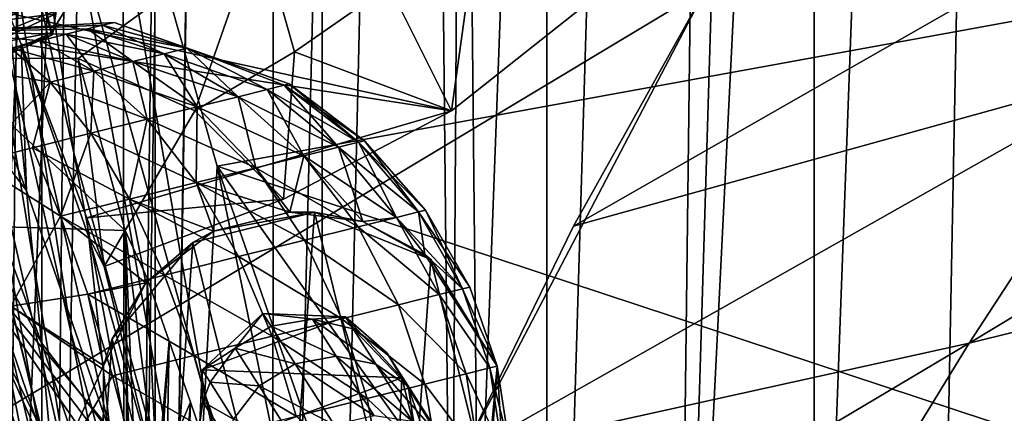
# Model space of a CAD drawing. Header units: metres. Extents: x 0 to 804, y -808 to 0.
# Tile 13 of 100: x 56 to 116, y -637 to -614. Entities that reach past the tile are written whole.
import ezdxf

# ---------------------------------------------------------------- set-up
doc = ezdxf.new("R2010")
doc.units = ezdxf.units.M

msp = doc.modelspace()

# ---------------------------------------------------------------- linework, layer by layer
at = {"layer": 'None'}
for points in [[(51.507259, -615.900452, 2020.060059), (95.810989, -576.729065, 2019.431641), (51.507252, -566.755432, 2028.815063)], [(58.23856, -614.377319, 1508.060425), (58.315514, -614.51062, 1487.942505), (47.418861, -572.803589, 1497.489258)], [(58.315514, -614.51062, 1487.942505), (51.497864, -591.260986, 1454.837402), (47.418861, -572.803589, 1497.489258)], [(47.418861, -572.803589, 1497.489258), (71.404091, -593.069641, 1518.575195), (58.23856, -614.377319, 1508.060425)], [(51.507259, -615.900452, 2020.060059), (88.864853, -588.290222, 2018.705933), (95.810989, -576.729065, 2019.431641)], [(53.70303, -581.321106, 752.469971), (53.677059, -595.176208, 841.275085), (59.600861, -621.588989, 841.428284)], [(59.843727, -608.859619, 752.560791), (53.70303, -581.321106, 752.469971), (59.600861, -621.588989, 841.428284)], [(87.705849, -589.918945, 2018.624512), (88.864853, -588.290222, 2018.705933), (51.507259, -615.900452, 2020.060059)], [(84.974548, -593.504456, 2018.467041), (87.705849, -589.918945, 2018.624512), (51.507259, -615.900452, 2020.060059)], [(58.315514, -614.51062, 1487.942505), (58.507385, -613.242371, 1369.450806), (51.497864, -591.260986, 1454.837402)], [(58.23856, -614.377319, 1508.060425), (71.99707, -592.222717, 1562.543091), (57.675793, -612.268555, 1606.41626)], [(71.750961, -592.716919, 1540.567505), (71.99707, -592.222717, 1562.543091), (58.23856, -614.377319, 1508.060425)], [(71.404091, -593.069641, 1518.575195), (71.750961, -592.716919, 1540.567505), (58.23856, -614.377319, 1508.060425)], [(51.507259, -615.900452, 2020.060059), (80.463745, -598.771606, 2018.296143), (84.974548, -593.504456, 2018.467041)], [(60.149559, -594.148743, 664.009888), (59.843727, -608.859619, 752.560791), (67.467239, -636.024841, 752.645386)], [(68.206169, -622.391846, 664.009766), (60.149559, -594.148743, 664.009888), (67.467239, -636.024841, 752.645386)], [(153.885971, -606.785217, 664.00946), (60.149559, -594.148743, 664.009888), (68.206169, -622.391846, 664.009766)], [(53.677059, -595.176208, 841.275085), (53.675713, -607.03894, 930.366089), (59.415123, -632.329651, 930.556213)], [(59.600861, -621.588989, 841.428284), (53.677059, -595.176208, 841.275085), (59.415123, -632.329651, 930.556213)], [(70.728523, -608.036011, 2018.210938), (80.463745, -598.771606, 2018.296143), (51.507259, -615.900452, 2020.060059)], [(136.221786, -599.388184, 507.526215), (89.626328, -625.987976, 393.497437), (97.5625, -611.736206, 376.655518)], [(124.25956, -616.376648, 518.881958), (89.626328, -625.987976, 393.497437), (136.221786, -599.388184, 507.526215)], [(99.897362, -605.121521, 1962.589233), (82.285385, -619.070251, 1955.540771), (55.676441, -613.211548, 1938.234985)], [(82.285385, -619.070251, 1955.540771), (99.897362, -605.121521, 1962.589233), (83.923882, -607.204895, 1987.820679)], [(59.415123, -632.329651, 930.556213), (53.675713, -607.03894, 930.366089), (59.287487, -641.075134, 1019.901001)], [(53.675713, -607.03894, 930.366089), (53.699532, -616.90271, 1019.699097), (59.287487, -641.075134, 1019.901001)], [(68.206169, -622.391846, 664.009766), (125.118866, -641.141968, 664.00946), (153.885971, -606.785217, 664.00946)], [(78.546272, -611.568665, 1986.717407), (82.285385, -619.070251, 1955.540771), (83.923882, -607.204895, 1987.820679)], [(59.853943, -615.929688, 2018.435425), (70.728523, -608.036011, 2018.210938), (51.507259, -615.900452, 2020.060059)], [(70.728523, -608.036011, 2018.210938), (59.853943, -615.929688, 2018.435425), (66.857101, -619.070374, 1984.899292)], [(70.728523, -608.036011, 2018.210938), (66.857101, -619.070374, 1984.899292), (72.847931, -615.532227, 1985.735352)], [(78.546272, -611.568665, 1986.717407), (70.728523, -608.036011, 2018.210938), (72.847931, -615.532227, 1985.735352)], [(49.366726, -614.360535, 1287.018433), (49.302242, -609.337524, 1198.765259), (58.50721, -608.464783, 1251.048584)], [(58.507385, -613.242371, 1369.450806), (49.366726, -614.360535, 1287.018433), (58.50721, -608.464783, 1251.048584)], [(59.843727, -608.859619, 752.560791), (59.600861, -621.588989, 841.428284), (66.829582, -647.674805, 841.571472)], [(67.467239, -636.024841, 752.645386), (59.843727, -608.859619, 752.560791), (66.829582, -647.674805, 841.571472)], [(56.745186, -623.838745, 1859.49292), (51.082405, -609.602783, 1859.355103), (55.676441, -613.211548, 1938.234985)], [(52.002728, -617.69812, 1779.480957), (51.082405, -609.602783, 1859.355103), (56.745186, -623.838745, 1859.49292)], [(124.25956, -616.376648, 518.881958), (150.545959, -610.616943, 628.134583), (113.400154, -632.995972, 530.953369)], [(150.545959, -610.616943, 628.134583), (136.397461, -627.296936, 628.134583), (113.400154, -632.995972, 530.953369)], [(82.917885, -639.717224, 229.182846), (51.506599, -639.367065, 229.276062), (97.562355, -611.736084, 238.044067)], [(51.506599, -639.367065, 229.276062), (51.506599, -611.736084, 238.044067), (97.562355, -611.736084, 238.044067)], [(82.285385, -619.070251, 1955.540771), (78.546272, -611.568665, 1986.717407), (72.847931, -615.532227, 1985.735352)], [(97.562355, -611.736084, 238.044067), (97.5625, -611.736206, 376.655518), (82.917885, -639.717224, 229.182846)], [(97.5625, -611.736206, 376.655518), (89.626328, -625.987976, 393.497437), (82.917885, -639.717224, 229.182846)], [(48.934223, -616.163208, 1606.41626), (57.675793, -612.268555, 1606.41626), (47.675758, -612.268555, 1606.41626)], [(57.675793, -612.268555, 1606.41626), (48.934223, -616.163208, 1606.41626), (58.23856, -614.377319, 1508.060425)], [(49.443241, -617.50116, 1378.560059), (49.366726, -614.360535, 1287.018433), (58.507385, -613.242371, 1369.450806)], [(58.315514, -614.51062, 1487.942505), (49.443241, -617.50116, 1378.560059), (58.507385, -613.242371, 1369.450806)], [(56.43372, -615.059814, 1939.141113), (56.745186, -623.838745, 1859.49292), (55.676441, -613.211548, 1938.234985)], [(55.676441, -613.211548, 1938.234985), (82.285385, -619.070251, 1955.540771), (56.43372, -615.059814, 1939.141113)], [(48.934223, -616.163208, 1606.41626), (49.400688, -618.485352, 1487.965454), (58.23856, -614.377319, 1508.060425)], [(58.23856, -614.377319, 1508.060425), (49.400688, -618.485352, 1487.965454), (58.315514, -614.51062, 1487.942505)], [(49.400688, -618.485352, 1487.965454), (49.443241, -617.50116, 1378.560059), (58.315514, -614.51062, 1487.942505)], [(60.49992, -626.642883, 1939.136353), (61.768101, -638.360596, 1859.553711), (56.43372, -615.059814, 1939.141113)], [(61.768101, -638.360596, 1859.553711), (56.745186, -623.838745, 1859.49292), (56.43372, -615.059814, 1939.141113)], [(56.43372, -615.059814, 1939.141113), (60.372051, -625.47522, 1946.467651), (60.49992, -626.642883, 1939.136353)], [(82.285385, -619.070251, 1955.540771), (60.372051, -625.47522, 1946.467651), (56.43372, -615.059814, 1939.141113)], [(59.853943, -615.929688, 2018.435425), (51.507259, -615.900452, 2020.060059), (62.672531, -626.23938, 2018.27832)], [(51.507259, -615.900452, 2020.060059), (51.507259, -625.900452, 2020.060059), (62.672531, -626.23938, 2018.27832)], [(59.853943, -615.929688, 2018.435425), (62.672531, -626.23938, 2018.27832), (61.410843, -628.405029, 1950.02002)], [(59.853943, -615.929688, 2018.435425), (61.410843, -628.405029, 1950.02002), (66.857101, -619.070374, 1984.899292)], [(72.847931, -615.532227, 1985.735352), (66.857101, -619.070374, 1984.899292), (72.202301, -624.372375, 1952.489136)], [(72.202301, -624.372375, 1952.489136), (82.285385, -619.070251, 1955.540771), (72.847931, -615.532227, 1985.735352)], [(113.400154, -632.995972, 530.953369), (82.903526, -639.716675, 411.269318), (124.25956, -616.376648, 518.881958)], [(82.903526, -639.716675, 411.269318), (89.626328, -625.987976, 393.497437), (124.25956, -616.376648, 518.881958)], [(59.287487, -641.075134, 1019.901001), (53.699532, -616.90271, 1019.699097), (59.21888, -647.819702, 1109.420044)], [(53.699532, -616.90271, 1019.699097), (53.749062, -624.761475, 1109.231445), (59.21888, -647.819702, 1109.420044)], [(52.716923, -624.189636, 1699.459839), (52.002728, -617.69812, 1779.480957), (57.640949, -632.979553, 1779.647461)], [(52.002728, -617.69812, 1779.480957), (56.745186, -623.838745, 1859.49292), (57.640949, -632.979553, 1779.647461)], [(82.285385, -619.070251, 1955.540771), (72.202301, -624.372375, 1952.489136), (60.372051, -625.47522, 1946.467651)], [(66.857101, -619.070374, 1984.899292), (61.410843, -628.405029, 1950.02002), (72.202301, -624.372375, 1952.489136)], [(59.600861, -621.588989, 841.428284), (59.415123, -632.329651, 930.556213), (66.291557, -657.335022, 930.73468)], [(66.829582, -647.674805, 841.571472), (59.600861, -621.588989, 841.428284), (66.291557, -657.335022, 930.73468)], [(68.206169, -622.391846, 664.009766), (67.467239, -636.024841, 752.645386), (76.551514, -662.737366, 752.723267)], [(77.909416, -650.118286, 664.00946), (68.206169, -622.391846, 664.009766), (76.551514, -662.737366, 752.723267)], [(77.909416, -650.118286, 664.00946), (87.910759, -650.118286, 664.009521), (68.206169, -622.391846, 664.009766)], [(87.910759, -650.118286, 664.009521), (125.118866, -641.141968, 664.00946), (68.206169, -622.391846, 664.009766)], [(57.640949, -632.979553, 1779.647461), (58.327831, -640.515442, 1699.634155), (52.716923, -624.189636, 1699.459839)], [(58.327831, -640.515442, 1699.634155), (53.223984, -629.074585, 1619.324341), (52.716923, -624.189636, 1699.459839)], [(57.640949, -632.979553, 1779.647461), (56.745186, -623.838745, 1859.49292), (61.768101, -638.360596, 1859.553711)], [(59.21888, -647.819702, 1109.420044), (53.749062, -624.761475, 1109.231445), (59.209202, -652.558838, 1199.067383)], [(53.749062, -624.761475, 1109.231445), (53.824257, -630.610413, 1198.916992), (59.209202, -652.558838, 1199.067383)], [(72.202301, -624.372375, 1952.489136), (61.410843, -628.405029, 1950.02002), (60.372051, -625.47522, 1946.467651)], [(51.507263, -648.7229, 2030.865479), (62.609158, -648.153748, 2028.713745), (51.507259, -625.900452, 2020.060059)], [(62.609158, -648.153748, 2028.713745), (62.729809, -642.155518, 2026.157104), (51.507259, -625.900452, 2020.060059)], [(51.507259, -625.900452, 2020.060059), (62.729809, -642.155518, 2026.157104), (62.756332, -640.736145, 2025.517944)], [(62.756332, -640.736145, 2025.517944), (62.781143, -639.365601, 2024.888306), (51.507259, -625.900452, 2020.060059)], [(62.781143, -639.365601, 2024.888306), (62.672531, -626.23938, 2018.27832), (51.507259, -625.900452, 2020.060059)], [(60.372051, -625.47522, 1946.467651), (61.410843, -628.405029, 1950.02002), (60.49992, -626.642883, 1939.136353)], [(82.917885, -639.717224, 229.182846), (89.626328, -625.987976, 393.497437), (82.903526, -639.716675, 411.269318)], [(62.672531, -626.23938, 2018.27832), (64.601318, -641.224976, 1934.562012), (61.410843, -628.405029, 1950.02002)], [(63.863998, -654.656372, 2002.91748), (63.994427, -629.104126, 2003.039307), (62.672531, -626.23938, 2018.27832)], [(62.672531, -626.23938, 2018.27832), (62.82785, -636.651672, 2023.604858), (63.863998, -654.656372, 2002.91748)], [(62.672531, -626.23938, 2018.27832), (63.994427, -629.104126, 2003.039307), (64.601318, -641.224976, 1934.562012)], [(62.781143, -639.365601, 2024.888306), (62.82785, -636.651672, 2023.604858), (62.672531, -626.23938, 2018.27832)], [(61.410843, -628.405029, 1950.02002), (64.601318, -641.224976, 1934.562012), (60.49992, -626.642883, 1939.136353)], [(64.601318, -641.224976, 1934.562012), (61.768101, -638.360596, 1859.553711), (60.49992, -626.642883, 1939.136353)], [(113.400154, -632.995972, 530.953369), (136.397461, -627.296936, 628.134583), (103.518738, -649.132996, 543.650635)], [(136.397461, -627.296936, 628.134583), (122.61721, -644.28241, 628.134583), (103.518738, -649.132996, 543.650635)], [(58.327831, -640.515442, 1699.634155), (58.804504, -646.443237, 1619.485962), (53.223984, -629.074585, 1619.324341)], [(58.804504, -646.443237, 1619.485962), (53.522804, -632.350769, 1539.1073), (53.223984, -629.074585, 1619.324341)], [(65.331047, -632.881287, 1982.430054), (63.994427, -629.104126, 2003.039307), (63.863998, -654.656372, 2002.91748)], [(63.994427, -629.104126, 2003.039307), (65.331047, -632.881287, 1982.430054), (64.601318, -641.224976, 1934.562012)], [(59.209202, -652.558838, 1199.067383), (53.824257, -630.610413, 1198.916992), (59.258831, -655.28894, 1288.796265)], [(53.824257, -630.610413, 1198.916992), (53.925343, -634.445557, 1288.708862), (59.258831, -655.28894, 1288.796265)], [(58.804504, -646.443237, 1619.485962), (59.069668, -650.760498, 1539.235474), (53.522804, -632.350769, 1539.1073)], [(59.069668, -650.760498, 1539.235474), (53.612167, -634.016846, 1458.841553), (53.522804, -632.350769, 1539.1073)], [(59.415123, -632.329651, 930.556213), (59.287487, -641.075134, 1019.901001), (65.854553, -664.999939, 1020.091248)], [(66.291557, -657.335022, 930.73468), (59.415123, -632.329651, 930.556213), (65.854553, -664.999939, 1020.091248)], [(61.768101, -638.360596, 1859.553711), (62.826118, -648.476746, 1779.749756), (57.640949, -632.979553, 1779.647461)], [(62.826118, -648.476746, 1779.749756), (58.327831, -640.515442, 1699.634155), (57.640949, -632.979553, 1779.647461)], [(64.852295, -657.511353, 1982.254028), (65.331047, -632.881287, 1982.430054), (63.863998, -654.656372, 2002.91748)], [(64.601318, -641.224976, 1934.562012), (65.331047, -632.881287, 1982.430054), (66.612282, -636.550598, 1961.800781)], [(66.612282, -636.550598, 1961.800781), (65.331047, -632.881287, 1982.430054), (64.852295, -657.511353, 1982.254028)], [(103.518738, -649.132996, 543.650635), (76.418556, -654.956787, 433.135529), (113.400154, -632.995972, 530.953369)], [(76.418556, -654.956787, 433.135529), (82.903526, -639.716675, 411.269318), (113.400154, -632.995972, 530.953369)], [(59.069668, -650.760498, 1539.235474), (59.122051, -653.465332, 1458.915894), (53.612167, -634.016846, 1458.841553)], [(59.122051, -653.465332, 1458.915894), (54.052891, -636.26416, 1378.560059), (53.612167, -634.016846, 1458.841553)], [(59.258831, -655.28894, 1288.796265), (53.925343, -634.445557, 1288.708862), (59.368549, -656.007629, 1378.560059)], [(53.925343, -634.445557, 1288.708862), (54.052891, -636.26416, 1378.560059), (59.368549, -656.007629, 1378.560059)], [(67.467239, -636.024841, 752.645386), (66.829582, -647.674805, 841.571472), (75.344833, -673.366943, 841.704224)], [(76.551514, -662.737366, 752.723267), (67.467239, -636.024841, 752.645386), (75.344833, -673.366943, 841.704224)], [(59.122051, -653.465332, 1458.915894), (59.368549, -656.007629, 1378.560059), (54.052891, -636.26416, 1378.560059)], [(66.612282, -636.550598, 1961.800781), (69.007912, -643.564941, 1920.484375), (64.601318, -641.224976, 1934.562012)], [(65.797623, -660.285828, 1961.576294), (66.612282, -636.550598, 1961.800781), (64.852295, -657.511353, 1982.254028)], [(69.007912, -643.564941, 1920.484375), (66.612282, -636.550598, 1961.800781), (65.797623, -660.285828, 1961.576294)], [(62.82785, -636.651672, 2023.604858), (62.059231, -678.210205, 2023.470459), (63.863998, -654.656372, 2002.91748)], [(62.82785, -636.651672, 2023.604858), (62.781143, -639.365601, 2024.888306), (62.059231, -678.210205, 2023.470459)]]:
    msp.add_3dface(points, dxfattribs=at)
at = {"layer": 'None012311'}
for points in [[(78.546486, -118.575203, 117.953323), (52.504356, -59.607479, 163.059708), (52.504345, -744.686096, 163.059708)], [(50.772308, -61.568432, 160.059708), (76.834984, -120.582596, 114.917824), (50.772308, -742.989197, 160.059708)], [(84.22982, -682.522278, 108.109589), (78.546486, -118.575203, 117.953323), (52.504345, -744.686096, 163.059708)], [(84.22982, -682.522278, 108.109589), (355.943726, -624.124634, 109.128922), (78.546486, -118.575203, 117.953323)], [(355.943726, -624.124634, 109.128922), (367.6427, -614.846802, 109.290871), (78.546486, -118.575203, 117.953323)], [(78.546486, -118.575203, 117.953323), (367.6427, -614.846802, 109.290871), (378.033203, -609.617432, 109.382149)], [(76.834984, -120.582596, 114.917824), (82.481255, -680.857727, 105.138191), (50.772308, -742.989197, 160.059708)], [(366.514679, -612.976318, 106.323059), (354.430603, -622.559387, 106.155792), (76.834984, -120.582596, 114.917824)], [(76.834984, -120.582596, 114.917824), (354.430603, -622.559387, 106.155792), (82.481255, -680.857727, 105.138191)], [(354.430603, -622.559387, 106.155792), (344.84613, -634.641602, 105.944893), (82.481255, -680.857727, 105.138191)], [(346.66452, -635.821777, 108.924751), (355.943726, -624.124634, 109.128922), (84.22982, -682.522278, 108.109589)], [(82.481255, -680.857727, 105.138191), (344.84613, -634.641602, 105.944893), (339.444672, -645.370789, 105.757614)], [(341.434326, -646.210693, 108.743408), (346.66452, -635.821777, 108.924751), (84.22982, -682.522278, 108.109589)]]:
    msp.add_3dface(points, dxfattribs=at)
at = {"layer": 'None012312'}
for points in [[(54.016331, -750.016052, 2062.424072), (53.847458, -53.847206, 2061.823975), (57.672894, -57.672642, 2075.415527)], [(61.669197, -81.4142, 2094.728027), (54.775116, -54.774864, 2076.154541), (54.775116, -744.18219, 2076.154541)], [(57.672894, -741.070984, 2075.415527), (54.016331, -750.016052, 2062.424072), (57.672894, -57.672642, 2075.415527)], [(57.672894, -741.070984, 2075.415527), (57.672894, -57.672642, 2075.415527), (64.421242, -84.938629, 2093.59082)], [(62.762112, -727.559082, 2097.012207), (61.669197, -81.4142, 2094.728027), (54.775116, -744.18219, 2076.154541)], [(70.80912, -105.854668, 2111.02002), (61.669197, -81.4142, 2094.728027), (62.762112, -727.559082, 2097.012207)], [(64.490143, -726.510559, 2093.738037), (57.672894, -741.070984, 2075.415527), (64.421242, -84.938629, 2093.59082)], [(64.490143, -726.510559, 2093.738037), (64.421242, -84.938629, 2093.59082), (74.374367, -111.085007, 2111.02002)], [(72.002686, -108.50338, 2112.785645), (70.80912, -105.854668, 2111.02002), (62.762112, -727.559082, 2097.012207)], [(72.002686, -108.50338, 2112.785645), (62.762112, -727.559082, 2097.012207), (71.482285, -713.465515, 2112.023682)], [(85.651848, -133.437515, 2129.406738), (72.002686, -108.50338, 2112.785645), (71.482285, -713.465515, 2112.023682)], [(74.513, -111.387764, 2111.221924), (64.490143, -726.510559, 2093.738037), (74.374367, -111.085007, 2111.02002)], [(74.516472, -710.105225, 2111.226807), (64.490143, -726.510559, 2093.738037), (74.513, -111.387764, 2111.221924)], [(87.85331, -135.757248, 2127.466553), (74.516472, -710.105225, 2111.226807), (74.513, -111.387764, 2111.221924)], [(85.651848, -133.437515, 2129.406738), (71.482285, -713.465515, 2112.023682), (82.025421, -698.932068, 2125.520996)], [(102.280708, -155.085602, 2143.837158), (85.651848, -133.437515, 2129.406738), (82.025421, -698.932068, 2125.520996)], [(88.046135, -691.900879, 2127.664307), (74.516472, -710.105225, 2111.226807), (87.85331, -135.757248, 2127.466553)], [(104.10688, -156.916733, 2141.571289), (88.046135, -691.900879, 2127.664307), (87.85331, -135.757248, 2127.466553)], [(102.280708, -155.085602, 2143.837158), (82.025421, -698.932068, 2125.520996), (95.76886, -682.554504, 2138.76123)], [(111.536957, -164.363174, 2150.021729), (102.280708, -155.085602, 2143.837158), (95.76886, -682.554504, 2138.76123)], [(104.085083, -673.795959, 2141.555664), (88.046135, -691.900879, 2127.664307), (104.10688, -156.916733, 2141.571289)], [(122.621124, -173.857254, 2152.86377), (104.085083, -673.795959, 2141.555664), (104.10688, -156.916733, 2141.571289)], [(111.536957, -164.363174, 2150.021729), (95.76886, -682.554504, 2138.76123), (121.220215, -172.415527, 2155.389404)], [(95.76886, -682.554504, 2138.76123), (111.601715, -666.464539, 2150.061035), (121.220215, -172.415527, 2155.389404)], [(121.220215, -172.415527, 2155.389404), (111.601715, -666.464539, 2150.061035), (126.5467, -653.800476, 2157.919189)], [(122.620811, -656.609924, 2152.86377), (104.085083, -673.795959, 2141.555664), (122.621124, -173.857254, 2152.86377)], [(122.620811, -656.609924, 2152.86377), (620.789429, -630.385498, 2167.144043), (104.085083, -673.795959, 2141.555664)], [(620.789429, -630.385498, 2167.144043), (661.499878, -642.578247, 2160.918945), (104.085083, -673.795959, 2141.555664)], [(677.485962, -653.800476, 2157.919189), (620.789429, -631.100647, 2170), (111.601715, -666.464539, 2150.061035)], [(111.601715, -666.464539, 2150.061035), (620.789429, -631.100647, 2170), (126.5467, -653.800476, 2157.919189)]]:
    msp.add_3dface(points, dxfattribs=at)
at = {"layer": 'None012313'}
for points in [[(70.954674, -631.221375, 893.82666), (69.27887, -633.308655, 884.625122), (67.298401, -634.595337, 893.82666)], [(70.954674, -631.221375, 1033.060059), (70.954674, -631.221375, 893.82666), (67.298401, -634.595337, 1033.060059)], [(70.954674, -631.221375, 893.82666), (67.298401, -634.595337, 893.82666), (67.298401, -634.595337, 1033.060059)], [(70.954674, -631.221375, 1033.060059), (67.298401, -634.595337, 1033.060059), (75.924866, -631.420837, 1033.060059)], [(71.441811, -631.984375, 884.63501), (69.27887, -633.308655, 884.625122), (70.954674, -631.221375, 893.82666)], [(73.936531, -631.57312, 884.833435), (71.441811, -631.984375, 884.63501), (70.954674, -631.221375, 893.82666)], [(70.954674, -631.221375, 893.82666), (75.924866, -631.420837, 893.82666), (73.936531, -631.57312, 884.833435)], [(75.924866, -631.420837, 1033.060059), (75.924866, -631.420837, 893.82666), (70.954674, -631.221375, 1033.060059)], [(75.924866, -631.420837, 893.82666), (70.954674, -631.221375, 893.82666), (70.954674, -631.221375, 1033.060059)], [(67.298401, -634.595337, 1033.060059), (79.298737, -635.075867, 1033.060059), (75.924866, -631.420837, 1033.060059)], [(75.350029, -633.783081, 876.185852), (71.441811, -631.984375, 884.63501), (73.936531, -631.57312, 884.833435)], [(75.924866, -631.420837, 893.82666), (76.38324, -632.137451, 885.190247), (73.936531, -631.57312, 884.833435)], [(77.740654, -634.259766, 876.885742), (75.350029, -633.783081, 876.185852), (73.936531, -631.57312, 884.833435)], [(73.936531, -631.57312, 884.833435), (76.38324, -632.137451, 885.190247), (77.740654, -634.259766, 876.885742)], [(76.38324, -632.137451, 885.190247), (75.924866, -631.420837, 893.82666), (78.409431, -633.591553, 885.651062)], [(75.924866, -631.420837, 893.82666), (79.298737, -635.075867, 893.82666), (78.409431, -633.591553, 885.651062)], [(75.924866, -631.420837, 893.82666), (75.924866, -631.420837, 1033.060059), (79.298737, -635.075867, 893.82666)], [(75.924866, -631.420837, 1033.060059), (79.298737, -635.075867, 1033.060059), (79.298737, -635.075867, 893.82666)], [(69.27887, -633.308655, 884.625122), (71.441811, -631.984375, 884.63501), (72.886497, -634.243103, 875.79657)], [(72.886497, -634.243103, 875.79657), (71.441811, -631.984375, 884.63501), (75.350029, -633.783081, 876.185852)], [(77.740654, -634.259766, 876.885742), (76.38324, -632.137451, 885.190247), (79.69442, -635.600586, 877.789673)], [(76.38324, -632.137451, 885.190247), (78.409431, -633.591553, 885.651062), (79.69442, -635.600586, 877.789673)], [(69.27887, -633.308655, 884.625122), (67.776993, -635.34436, 884.805237), (67.298401, -634.595337, 893.82666)], [(67.776993, -635.34436, 884.805237), (69.27887, -633.308655, 884.625122), (70.725113, -635.569885, 875.777161)], [(70.725113, -635.569885, 875.777161), (69.27887, -633.308655, 884.625122), (72.886497, -634.243103, 875.79657)], [(79.69442, -635.600586, 877.789673), (78.409431, -633.591553, 885.651062), (80.913887, -637.60144, 878.76001)], [(78.409431, -633.591553, 885.651062), (79.70665, -635.713989, 886.145752), (80.913887, -637.60144, 878.76001)], [(78.409431, -633.591553, 885.651062), (79.298737, -635.075867, 893.82666), (79.70665, -635.713989, 886.145752)], [(72.886497, -634.243103, 875.79657), (75.232368, -637.910889, 867.65094), (70.725113, -635.569885, 875.777161)], [(75.350029, -633.783081, 876.185852), (77.645248, -637.371643, 868.216125), (72.886497, -634.243103, 875.79657)], [(77.645248, -637.371643, 868.216125), (75.232368, -637.910889, 867.65094), (72.886497, -634.243103, 875.79657)], [(77.740654, -634.259766, 876.885742), (79.944809, -637.705933, 869.232178), (75.350029, -633.783081, 876.185852)], [(79.944809, -637.705933, 869.232178), (77.645248, -637.371643, 868.216125), (75.350029, -633.783081, 876.185852)], [(77.740654, -634.259766, 876.885742), (79.69442, -635.600586, 877.789673), (81.780968, -638.862915, 870.544495)], [(79.944809, -637.705933, 869.232178), (77.740654, -634.259766, 876.885742), (81.780968, -638.862915, 870.544495)], [(67.098938, -639.566406, 893.82666), (67.298401, -634.595337, 893.82666), (67.164833, -637.781555, 885.14801)], [(67.298401, -634.595337, 1033.060059), (67.298401, -634.595337, 893.82666), (67.098938, -639.566406, 1033.060059)], [(67.298401, -634.595337, 893.82666), (67.098938, -639.566406, 893.82666), (67.098938, -639.566406, 1033.060059)], [(67.298401, -634.595337, 1033.060059), (67.098938, -639.566406, 1033.060059), (79.298737, -635.075867, 1033.060059)], [(67.298401, -634.595337, 893.82666), (67.350418, -636.535156, 884.959045), (67.164833, -637.781555, 885.14801)], [(67.298401, -634.595337, 893.82666), (67.776993, -635.34436, 884.805237), (67.350418, -636.535156, 884.959045)], [(67.098938, -639.566406, 1033.060059), (79.100037, -640.047058, 1033.060059), (79.298737, -635.075867, 1033.060059)], [(67.776993, -635.34436, 884.805237), (69.194923, -637.561279, 876.130554), (67.350418, -636.535156, 884.959045)], [(69.194923, -637.561279, 876.130554), (67.776993, -635.34436, 884.805237), (70.725113, -635.569885, 875.777161)], [(80.0774, -638.18158, 886.598999), (79.298737, -635.075867, 893.82666), (79.100037, -640.047058, 893.82666)], [(79.298737, -635.075867, 893.82666), (79.298737, -635.075867, 1033.060059), (79.100037, -640.047058, 893.82666)], [(79.298737, -635.075867, 1033.060059), (79.100037, -640.047058, 1033.060059), (79.100037, -640.047058, 893.82666)], [(79.298737, -635.075867, 893.82666), (80.0774, -638.18158, 886.598999), (79.70665, -635.713989, 886.145752)], [(70.725113, -635.569885, 875.777161), (73.073509, -639.241516, 867.622742), (69.194923, -637.561279, 876.130554)], [(75.232368, -637.910889, 867.65094), (73.073509, -639.241516, 867.622742), (70.725113, -635.569885, 875.777161)], [(79.69442, -635.600586, 877.789673), (82.874184, -640.666382, 871.953247), (81.780968, -638.862915, 870.544495)], [(79.69442, -635.600586, 877.789673), (80.913887, -637.60144, 878.76001), (82.874184, -640.666382, 871.953247)], [(80.913887, -637.60144, 878.76001), (79.70665, -635.713989, 886.145752), (81.213402, -639.957703, 879.649109)], [(79.70665, -635.713989, 886.145752), (80.0774, -638.18158, 886.598999), (81.213402, -639.957703, 879.649109)], [(67.164833, -637.781555, 885.14801), (67.350418, -636.535156, 884.959045), (68.744171, -638.714294, 876.432251)], [(67.350418, -636.535156, 884.959045), (69.194923, -637.561279, 876.130554), (68.744171, -638.714294, 876.432251)]]:
    msp.add_3dface(points, dxfattribs=at)
at = {"layer": 'None012327'}
for points in [[(61.324657, -613.92395, 1066.786133), (62.01445, -613.752686, 1063.060059), (51.724823, -614.317322, 1063.060059)], [(51.724823, -614.317322, 1063.060059), (62.01445, -613.752686, 1063.060059), (61.324657, -613.92395, 1059.333862)], [(60.413013, -614.150208, 1068.599243), (61.324657, -613.92395, 1066.786133), (51.724823, -614.317322, 1063.060059)], [(60.413013, -614.150208, 1057.520752), (51.724823, -614.317322, 1063.060059), (61.324657, -613.92395, 1059.333862)], [(59.136925, -614.466919, 1055.902222), (51.724823, -614.317322, 1063.060059), (60.413013, -614.150208, 1057.520752)], [(60.413013, -614.150208, 1068.599243), (51.724823, -614.317322, 1063.060059), (59.136925, -614.466919, 1070.217773)], [(63.13205, -616.104553, 1052.419312), (59.136925, -614.466919, 1055.902222), (60.413013, -614.150208, 1057.520752)], [(65.029091, -615.633667, 1071.294556), (60.413013, -614.150208, 1068.599243), (59.136925, -614.466919, 1070.217773)], [(66.384338, -615.297302, 1068.599243), (61.324657, -613.92395, 1066.786133), (60.413013, -614.150208, 1068.599243)], [(65.029091, -615.633667, 1054.825439), (60.413013, -614.150208, 1057.520752), (61.324657, -613.92395, 1059.333862)], [(65.029091, -615.633667, 1071.294556), (66.384338, -615.297302, 1068.599243), (60.413013, -614.150208, 1068.599243)], [(63.13205, -616.104553, 1052.419312), (60.413013, -614.150208, 1057.520752), (65.029091, -615.633667, 1054.825439)], [(62.01445, -613.752686, 1063.060059), (66.384338, -615.297302, 1057.520752), (61.324657, -613.92395, 1059.333862)], [(61.324657, -613.92395, 1066.786133), (66.384338, -615.297302, 1068.599243), (62.01445, -613.752686, 1063.060059)], [(61.324657, -613.92395, 1059.333862), (66.384338, -615.297302, 1057.520752), (65.029091, -615.633667, 1054.825439)], [(66.384338, -615.297302, 1068.599243), (72.537941, -617.450256, 1063.060059), (62.01445, -613.752686, 1063.060059)], [(62.01445, -613.752686, 1063.060059), (72.537941, -617.450256, 1063.060059), (66.384338, -615.297302, 1057.520752)], [(55.806301, -615.29364, 1072.471924), (57.566017, -614.856873, 1071.532593), (51.724823, -614.317322, 1063.060059)], [(57.566017, -614.856873, 1054.587402), (51.724823, -614.317322, 1063.060059), (59.136925, -614.466919, 1055.902222)], [(55.806301, -615.29364, 1053.648071), (51.724823, -614.317322, 1063.060059), (57.566017, -614.856873, 1054.587402)], [(59.136925, -614.466919, 1070.217773), (51.724823, -614.317322, 1063.060059), (57.566017, -614.856873, 1071.532593)], [(51.724823, -614.317322, 1063.060059), (64.974373, -667.69751, 1063.060059), (52.229103, -616.348938, 1073.58374)], [(51.724823, -614.317322, 1063.060059), (52.229103, -616.348938, 1052.536255), (64.974373, -667.69751, 1063.060059)], [(60.796741, -616.684204, 1050.464722), (57.566017, -614.856873, 1054.587402), (59.136925, -614.466919, 1055.902222)], [(63.13205, -616.104553, 1073.700684), (59.136925, -614.466919, 1070.217773), (57.566017, -614.856873, 1071.532593)], [(60.796741, -616.684204, 1050.464722), (59.136925, -614.466919, 1055.902222), (63.13205, -616.104553, 1052.419312)], [(65.029091, -615.633667, 1071.294556), (59.136925, -614.466919, 1070.217773), (63.13205, -616.104553, 1073.700684)], [(58.180748, -617.333496, 1077.051758), (55.806301, -615.29364, 1072.471924), (52.229103, -616.348938, 1073.58374)], [(58.180748, -617.333496, 1049.068237), (52.229103, -616.348938, 1052.536255), (55.806301, -615.29364, 1053.648071)], [(55.806301, -615.29364, 1053.648071), (57.566017, -614.856873, 1054.587402), (58.180748, -617.333496, 1049.068237)], [(60.796741, -616.684204, 1075.655273), (57.566017, -614.856873, 1071.532593), (55.806301, -615.29364, 1072.471924)], [(60.796741, -616.684204, 1075.655273), (55.806301, -615.29364, 1072.471924), (58.180748, -617.333496, 1077.051758)], [(58.180748, -617.333496, 1049.068237), (57.566017, -614.856873, 1054.587402), (60.796741, -616.684204, 1050.464722)], [(63.13205, -616.104553, 1073.700684), (57.566017, -614.856873, 1071.532593), (60.796741, -616.684204, 1075.655273)], [(71.212852, -617.779114, 1070.217773), (66.384338, -615.297302, 1068.599243), (65.029091, -615.633667, 1071.294556)], [(66.384338, -615.297302, 1057.520752), (69.461594, -618.213806, 1052.419312), (65.029091, -615.633667, 1054.825439)], [(69.461594, -618.213806, 1052.419312), (66.384338, -615.297302, 1057.520752), (71.212852, -617.779114, 1055.902222)], [(71.212852, -617.779114, 1055.902222), (66.384338, -615.297302, 1057.520752), (72.222862, -617.528442, 1059.521606)], [(66.384338, -615.297302, 1057.520752), (72.537941, -617.450256, 1063.060059), (72.222862, -617.528442, 1059.521606)], [(72.222862, -617.528442, 1066.598389), (66.384338, -615.297302, 1068.599243), (71.212852, -617.779114, 1070.217773)], [(66.384338, -615.297302, 1068.599243), (72.222862, -617.528442, 1066.598389), (72.537941, -617.450256, 1063.060059)], [(67.010231, -618.822266, 1049.310059), (63.13205, -616.104553, 1052.419312), (65.029091, -615.633667, 1054.825439)], [(69.461594, -618.213806, 1073.700684), (65.029091, -615.633667, 1071.294556), (63.13205, -616.104553, 1073.700684)], [(69.461594, -618.213806, 1073.700684), (71.212852, -617.779114, 1070.217773), (65.029091, -615.633667, 1071.294556)], [(65.029091, -615.633667, 1054.825439), (69.461594, -618.213806, 1052.419312), (67.010231, -618.822266, 1049.310059)], [(53.665176, -622.134644, 1082.505493), (58.180748, -617.333496, 1077.051758), (52.229103, -616.348938, 1073.58374)], [(53.665176, -622.134644, 1043.614624), (52.229103, -616.348938, 1052.536255), (58.180748, -617.333496, 1049.068237)], [(64.974373, -667.69751, 1063.060059), (64.470093, -665.665894, 1073.58374), (52.229103, -616.348938, 1073.58374)], [(52.229103, -616.348938, 1073.58374), (64.470093, -665.665894, 1073.58374), (53.665176, -622.134644, 1082.505493)], [(52.229103, -616.348938, 1052.536255), (64.470093, -665.665894, 1052.536255), (64.974373, -667.69751, 1063.060059)], [(64.470093, -665.665894, 1052.536255), (52.229103, -616.348938, 1052.536255), (63.034023, -659.880188, 1043.614624)], [(52.229103, -616.348938, 1052.536255), (53.665176, -622.134644, 1043.614624), (63.034023, -659.880188, 1043.614624)], [(63.992535, -619.571289, 1046.784302), (60.796741, -616.684204, 1050.464722), (63.13205, -616.104553, 1052.419312)], [(67.010231, -618.822266, 1076.810059), (63.13205, -616.104553, 1073.700684), (60.796741, -616.684204, 1075.655273)], [(63.992535, -619.571289, 1046.784302), (63.13205, -616.104553, 1052.419312), (67.010231, -618.822266, 1049.310059)], [(69.461594, -618.213806, 1073.700684), (63.13205, -616.104553, 1073.700684), (67.010231, -618.822266, 1076.810059)], [(60.612141, -620.410339, 1044.979858), (58.180748, -617.333496, 1049.068237), (60.796741, -616.684204, 1050.464722)], [(63.992535, -619.571289, 1079.335693), (60.796741, -616.684204, 1075.655273), (58.180748, -617.333496, 1077.051758)], [(63.992535, -619.571289, 1046.784302), (60.612141, -620.410339, 1044.979858), (60.796741, -616.684204, 1050.464722)], [(67.010231, -618.822266, 1076.810059), (60.796741, -616.684204, 1075.655273), (63.992535, -619.571289, 1079.335693)], [(57.099319, -621.282288, 1082.180786), (58.180748, -617.333496, 1077.051758), (53.665176, -622.134644, 1082.505493)], [(57.099319, -621.282288, 1043.939209), (53.665176, -622.134644, 1043.614624), (58.180748, -617.333496, 1049.068237)], [(57.099319, -621.282288, 1043.939209), (58.180748, -617.333496, 1049.068237), (60.612141, -620.410339, 1044.979858)], [(58.180748, -617.333496, 1077.051758), (57.099319, -621.282288, 1082.180786), (60.612141, -620.410339, 1081.140137)], [(63.992535, -619.571289, 1079.335693), (58.180748, -617.333496, 1077.051758), (60.612141, -620.410339, 1081.140137)], [(71.212852, -617.779114, 1055.902222), (72.222862, -617.528442, 1059.521606), (75.495468, -621.246704, 1054.587402)], [(76.691017, -620.950012, 1067.248291), (72.222862, -617.528442, 1066.598389), (71.212852, -617.779114, 1070.217773)], [(72.222862, -617.528442, 1059.521606), (72.537941, -617.450256, 1063.060059), (76.691017, -620.950012, 1058.871704)], [(72.222862, -617.528442, 1066.598389), (77.063965, -620.857422, 1063.060059), (72.537941, -617.450256, 1063.060059)], [(72.222862, -617.528442, 1059.521606), (76.691017, -620.950012, 1058.871704), (75.495468, -621.246704, 1054.587402)], [(77.063965, -620.857422, 1063.060059), (72.222862, -617.528442, 1066.598389), (76.691017, -620.950012, 1067.248291)], [(72.537941, -617.450256, 1063.060059), (77.063965, -620.857422, 1063.060059), (76.691017, -620.950012, 1058.871704)], [(69.461594, -618.213806, 1052.419312), (70.520874, -622.481506, 1046.784302), (67.010231, -618.822266, 1049.310059)], [(73.422523, -621.76123, 1075.655273), (69.461594, -618.213806, 1073.700684), (67.010231, -618.822266, 1076.810059)], [(73.422523, -621.76123, 1050.464722), (69.461594, -618.213806, 1052.419312), (71.212852, -617.779114, 1055.902222)], [(75.495468, -621.246704, 1071.532593), (71.212852, -617.779114, 1070.217773), (69.461594, -618.213806, 1073.700684)], [(70.520874, -622.481506, 1046.784302), (69.461594, -618.213806, 1052.419312), (73.422523, -621.76123, 1050.464722)], [(73.422523, -621.76123, 1075.655273), (75.495468, -621.246704, 1071.532593), (69.461594, -618.213806, 1073.700684)], [(75.495468, -621.246704, 1054.587402), (73.422523, -621.76123, 1050.464722), (71.212852, -617.779114, 1055.902222)], [(76.691017, -620.950012, 1067.248291), (71.212852, -617.779114, 1070.217773), (75.495468, -621.246704, 1071.532593)], [(66.948853, -623.368103, 1043.794556), (63.992535, -619.571289, 1046.784302), (67.010231, -618.822266, 1049.310059)], [(70.520874, -622.481506, 1079.335693), (67.010231, -618.822266, 1076.810059), (63.992535, -619.571289, 1079.335693)], [(67.010231, -618.822266, 1049.310059), (70.520874, -622.481506, 1046.784302), (66.948853, -623.368103, 1043.794556)], [(73.422523, -621.76123, 1075.655273), (67.010231, -618.822266, 1076.810059), (70.520874, -622.481506, 1079.335693)], [(62.94751, -624.361267, 1041.658691), (60.612141, -620.410339, 1044.979858), (63.992535, -619.571289, 1046.784302)], [(63.992535, -619.571289, 1079.335693), (60.612141, -620.410339, 1081.140137), (66.948853, -623.368103, 1082.325439)], [(66.948853, -623.368103, 1043.794556), (62.94751, -624.361267, 1041.658691), (63.992535, -619.571289, 1046.784302)], [(63.992535, -619.571289, 1079.335693), (66.948853, -623.368103, 1082.325439), (70.520874, -622.481506, 1079.335693)], [(58.789421, -625.393372, 1040.42688), (57.099319, -621.282288, 1043.939209), (60.612141, -620.410339, 1044.979858)], [(60.612141, -620.410339, 1081.140137), (57.099319, -621.282288, 1082.180786), (62.94751, -624.361267, 1084.461304)], [(60.612141, -620.410339, 1044.979858), (62.94751, -624.361267, 1041.658691), (58.789421, -625.393372, 1040.42688)], [(60.612141, -620.410339, 1081.140137), (62.94751, -624.361267, 1084.461304), (66.948853, -623.368103, 1082.325439)], [(76.952568, -625.713379, 1049.783203), (73.422523, -621.76123, 1050.464722), (75.495468, -621.246704, 1054.587402)], [(78.984825, -625.45575, 1072.471924), (75.495468, -621.246704, 1071.532593), (73.422523, -621.76123, 1075.655273)], [(75.495468, -621.246704, 1054.587402), (76.691017, -620.950012, 1058.871704), (78.984825, -625.45575, 1053.648071)], [(80.312912, -625.126099, 1067.712646), (76.691017, -620.950012, 1067.248291), (75.495468, -621.246704, 1071.532593)], [(78.984825, -625.45575, 1053.648071), (76.952568, -625.713379, 1049.783203), (75.495468, -621.246704, 1054.587402)], [(80.312912, -625.126099, 1067.712646), (75.495468, -621.246704, 1071.532593), (78.984825, -625.45575, 1072.471924)], [(76.691017, -620.950012, 1058.871704), (77.063965, -620.857422, 1063.060059), (80.312912, -625.126099, 1058.407349)], [(80.727211, -625.023315, 1063.060059), (77.063965, -620.857422, 1063.060059), (76.691017, -620.950012, 1067.248291)], [(76.691017, -620.950012, 1058.871704), (80.312912, -625.126099, 1058.407349), (78.984825, -625.45575, 1053.648071)], [(80.727211, -625.023315, 1063.060059), (76.691017, -620.950012, 1067.248291), (80.312912, -625.126099, 1067.712646)], [(77.063965, -620.857422, 1063.060059), (80.727211, -625.023315, 1063.060059), (80.312912, -625.126099, 1058.407349)], [(58.789421, -625.393372, 1085.693115), (57.099319, -621.282288, 1082.180786), (53.665176, -622.134644, 1082.505493)], [(53.665176, -622.134644, 1043.614624), (57.099319, -621.282288, 1043.939209), (58.789421, -625.393372, 1040.42688)], [(62.94751, -624.361267, 1084.461304), (57.099319, -621.282288, 1082.180786), (58.789421, -625.393372, 1085.693115)], [(72.570129, -625.137878, 1045.676636), (70.520874, -622.481506, 1046.784302), (73.422523, -621.76123, 1050.464722)], [(76.682068, -626.027344, 1077.051758), (73.422523, -621.76123, 1075.655273), (70.520874, -622.481506, 1079.335693)], [(76.952568, -625.713379, 1049.783203), (72.570129, -625.137878, 1045.676636), (73.422523, -621.76123, 1050.464722)], [(76.682068, -626.027344, 1077.051758), (78.984825, -625.45575, 1072.471924), (73.422523, -621.76123, 1075.655273)], [(53.665176, -622.134644, 1082.505493), (55.814407, -630.793579, 1088.466675), (58.789421, -625.393372, 1085.693115)], [(55.814407, -630.793579, 1037.65332), (53.665176, -622.134644, 1043.614624), (58.789421, -625.393372, 1040.42688)], [(64.470093, -665.665894, 1073.58374), (63.034023, -659.880188, 1082.505493), (53.665176, -622.134644, 1082.505493)], [(53.665176, -622.134644, 1082.505493), (63.034023, -659.880188, 1082.505493), (55.814407, -630.793579, 1088.466675)], [(63.034023, -659.880188, 1043.614624), (53.665176, -622.134644, 1043.614624), (60.884792, -651.221252, 1037.65332)], [(53.665176, -622.134644, 1043.614624), (55.814407, -630.793579, 1037.65332), (60.884792, -651.221252, 1037.65332)], [(66.948853, -623.368103, 1043.794556), (70.520874, -622.481506, 1046.784302), (72.570129, -625.137878, 1045.676636)], [(66.948853, -623.368103, 1082.325439), (73.458725, -626.827393, 1081.140137), (70.520874, -622.481506, 1079.335693)], [(70.520874, -622.481506, 1079.335693), (73.458725, -626.827393, 1081.140137), (76.682068, -626.027344, 1077.051758)], [(62.94751, -624.361267, 1041.658691), (66.948853, -623.368103, 1043.794556), (67.993835, -626.287781, 1041.927734)], [(66.948853, -623.368103, 1082.325439), (62.94751, -624.361267, 1084.461304), (69.4907, -627.812317, 1084.461304)], [(67.993835, -626.287781, 1041.927734), (66.948853, -623.368103, 1043.794556), (72.570129, -625.137878, 1045.676636)], [(73.458725, -626.827393, 1081.140137), (66.948853, -623.368103, 1082.325439), (69.4907, -627.812317, 1084.461304)], [(65.045753, -628.915588, 1086.833862), (62.94751, -624.361267, 1084.461304), (58.789421, -625.393372, 1085.693115)], [(58.789421, -625.393372, 1040.42688), (62.94751, -624.361267, 1041.658691), (63.92728, -629.392212, 1038.765381)], [(69.4907, -627.812317, 1084.461304), (62.94751, -624.361267, 1084.461304), (65.045753, -628.915588, 1086.833862)], [(63.92728, -629.392212, 1038.765381), (62.94751, -624.361267, 1041.658691), (67.993835, -626.287781, 1041.927734)], [(55.814407, -630.793579, 1088.466675), (60.426678, -630.062073, 1088.202271), (58.789421, -625.393372, 1085.693115)], [(55.814407, -630.793579, 1037.65332), (58.789421, -625.393372, 1040.42688), (60.426678, -630.062073, 1037.917725)], [(58.789421, -625.393372, 1085.693115), (60.426678, -630.062073, 1088.202271), (65.045753, -628.915588, 1086.833862)], [(60.426678, -630.062073, 1037.917725), (58.789421, -625.393372, 1040.42688), (63.92728, -629.392212, 1038.765381)], [(74.062843, -625.152222, 1033.060059), (66.744881, -626.968628, 1033.060059), (67.993835, -626.287781, 1041.927734)], [(74.062843, -625.152222, 1033.060059), (72.335175, -649.491028, 1033.060059), (66.744881, -626.968628, 1033.060059)], [(74.062843, -625.152222, 1033.060059), (67.993835, -626.287781, 1041.927734), (72.570129, -625.137878, 1045.676636)], [(79.653137, -647.674622, 1033.060059), (72.335175, -649.491028, 1033.060059), (74.062843, -625.152222, 1033.060059)], [(76.952568, -625.713379, 1049.783203), (74.062843, -625.152222, 1033.060059), (72.570129, -625.137878, 1045.676636)], [(81.05085, -627.984131, 1033.060059), (74.062843, -625.152222, 1033.060059), (76.952568, -625.713379, 1049.783203)], [(81.05085, -627.984131, 1033.060059), (79.653137, -647.674622, 1033.060059), (74.062843, -625.152222, 1033.060059)], [(80.312912, -625.126099, 1058.407349), (80.677475, -627.682556, 1054.106689), (78.984825, -625.45575, 1053.648071)], [(82.950523, -629.745361, 1067.980469), (80.312912, -625.126099, 1067.712646), (78.984825, -625.45575, 1072.471924)], [(80.312912, -625.126099, 1058.407349), (80.727211, -625.023315, 1063.060059), (82.950523, -629.745361, 1058.139526)], [(83.388672, -629.636597, 1063.060059), (80.727211, -625.023315, 1063.060059), (80.312912, -625.126099, 1067.712646)], [(80.677475, -627.682556, 1054.106689), (80.312912, -625.126099, 1058.407349), (82.950523, -629.745361, 1058.139526)], [(83.388672, -629.636597, 1063.060059), (80.312912, -625.126099, 1067.712646), (82.950523, -629.745361, 1067.980469)], [(80.727211, -625.023315, 1063.060059), (83.388672, -629.636597, 1063.060059), (82.950523, -629.745361, 1058.139526)], [(81.545998, -630.093994, 1073.013672), (78.984825, -625.45575, 1072.471924), (76.682068, -626.027344, 1077.051758)], [(80.677475, -627.682556, 1054.106689), (76.952568, -625.713379, 1049.783203), (78.984825, -625.45575, 1053.648071)], [(80.677475, -627.682556, 1054.106689), (81.05085, -627.984131, 1033.060059), (76.952568, -625.713379, 1049.783203)], [(82.950523, -629.745361, 1067.980469), (78.984825, -625.45575, 1072.471924), (81.545998, -630.093994, 1073.013672)], [(66.744881, -626.968628, 1033.060059), (63.92728, -629.392212, 1038.765381), (67.993835, -626.287781, 1041.927734)], [(73.458725, -626.827393, 1081.140137), (79.110695, -630.698486, 1077.857056), (76.682068, -626.027344, 1077.051758)], [(79.110695, -630.698486, 1077.857056), (81.545998, -630.093994, 1073.013672), (76.682068, -626.027344, 1077.051758)], [(66.744881, -626.968628, 1033.060059), (61.892181, -632.739502, 1033.060059), (63.92728, -629.392212, 1038.765381)], [(66.744881, -626.968628, 1033.060059), (65.347176, -646.659119, 1033.060059), (61.892181, -632.739502, 1033.060059)], [(72.335175, -649.491028, 1033.060059), (65.347176, -646.659119, 1033.060059), (66.744881, -626.968628, 1033.060059)], [(75.70182, -631.544556, 1082.180786), (73.458725, -626.827393, 1081.140137), (69.4907, -627.812317, 1084.461304)], [(79.110695, -630.698486, 1077.857056), (73.458725, -626.827393, 1081.140137), (75.70182, -631.544556, 1082.180786)], [(85.039719, -634.382629, 1063.060059), (80.677475, -627.682556, 1054.106689), (82.950523, -629.745361, 1058.139526)], [(81.05085, -627.984131, 1033.060059), (80.677475, -627.682556, 1054.106689), (85.039719, -634.382629, 1063.060059)], [(71.505402, -632.586182, 1085.693115), (69.4907, -627.812317, 1084.461304), (65.045753, -628.915588, 1086.833862)], [(75.70182, -631.544556, 1082.180786), (69.4907, -627.812317, 1084.461304), (71.505402, -632.586182, 1085.693115)], [(84.505836, -641.903748, 1033.060059), (79.653137, -647.674622, 1033.060059), (81.05085, -627.984131, 1033.060059)], [(85.039719, -634.382629, 1033.060059), (81.05085, -627.984131, 1033.060059), (85.039719, -634.382629, 1063.060059)], [(85.039719, -634.382629, 1033.060059), (84.505836, -641.903748, 1033.060059), (81.05085, -627.984131, 1033.060059)], [(60.426678, -630.062073, 1088.202271), (66.804611, -633.752991, 1088.202271), (65.045753, -628.915588, 1086.833862)], [(65.045753, -628.915588, 1086.833862), (66.804611, -633.752991, 1088.202271), (71.505402, -632.586182, 1085.693115)], [(63.92728, -629.392212, 1038.765381), (61.36866, -634.34137, 1036.551514), (60.426678, -630.062073, 1037.917725)], [(61.892181, -632.739502, 1033.060059), (61.36866, -634.34137, 1036.551514), (63.92728, -629.392212, 1038.765381)], [(60.426678, -630.062073, 1088.202271), (55.814407, -630.793579, 1088.466675), (61.91967, -634.965454, 1089.649414)], [(61.36866, -634.34137, 1036.551514), (55.814407, -630.793579, 1037.65332), (60.426678, -630.062073, 1037.917725)], [(60.426678, -630.062073, 1088.202271), (61.91967, -634.965454, 1089.649414), (66.804611, -633.752991, 1088.202271)], [(83.165756, -634.847778, 1073.182617), (81.545998, -630.093994, 1073.013672), (79.110695, -630.698486, 1077.857056)], [(84.594131, -634.493225, 1068.063965), (82.950523, -629.745361, 1067.980469), (81.545998, -630.093994, 1073.013672)], [(81.545998, -630.093994, 1073.013672), (83.165756, -634.847778, 1073.182617), (84.594131, -634.493225, 1068.063965)], [(82.950523, -629.745361, 1058.139526), (83.388672, -629.636597, 1063.060059), (85.039719, -634.382629, 1063.060059)], [(85.039719, -634.382629, 1063.060059), (83.388672, -629.636597, 1063.060059), (82.950523, -629.745361, 1067.980469)], [(85.039719, -634.382629, 1063.060059), (82.950523, -629.745361, 1067.980469), (84.594131, -634.493225, 1068.063965)], [(80.68911, -635.462524, 1078.108276), (79.110695, -630.698486, 1077.857056), (75.70182, -631.544556, 1082.180786)], [(80.68911, -635.462524, 1078.108276), (83.165756, -634.847778, 1073.182617), (79.110695, -630.698486, 1077.857056)], [(55.814407, -630.793579, 1088.466675), (58.349598, -641.007385, 1090.560059), (61.91967, -634.965454, 1089.649414)], [(58.349598, -641.007385, 1035.560059), (55.814407, -630.793579, 1037.65332), (61.36866, -634.34137, 1036.551514)], [(63.034023, -659.880188, 1082.505493), (60.884792, -651.221252, 1088.466675), (55.814407, -630.793579, 1088.466675)], [(55.814407, -630.793579, 1088.466675), (60.884792, -651.221252, 1088.466675), (58.349598, -641.007385, 1090.560059)], [(60.884792, -651.221252, 1037.65332), (55.814407, -630.793579, 1037.65332), (58.349598, -641.007385, 1035.560059)], [(77.222359, -636.322998, 1082.505493), (75.70182, -631.544556, 1082.180786), (71.505402, -632.586182, 1085.693115)], [(80.68911, -635.462524, 1078.108276), (75.70182, -631.544556, 1082.180786), (77.222359, -636.322998, 1082.505493)], [(61.892181, -632.739502, 1033.060059), (61.358303, -640.26062, 1033.060059), (61.36866, -634.34137, 1036.551514)], [(65.347176, -646.659119, 1033.060059), (61.358303, -640.26062, 1033.060059), (61.892181, -632.739502, 1033.060059)], [(66.804611, -633.752991, 1088.202271), (72.954689, -637.382263, 1086.077393), (71.505402, -632.586182, 1085.693115)], [(71.505402, -632.586182, 1085.693115), (72.954689, -637.382263, 1086.077393), (77.222359, -636.322998, 1082.505493)], [(66.804611, -633.752991, 1088.202271), (61.91967, -634.965454, 1089.649414), (68.174088, -638.568848, 1088.62915)], [(72.954689, -637.382263, 1086.077393), (66.804611, -633.752991, 1088.202271), (68.174088, -638.568848, 1088.62915)], [(61.358303, -640.26062, 1035.735229), (58.349598, -641.007385, 1035.560059), (61.36866, -634.34137, 1036.551514)], [(61.358303, -640.26062, 1033.060059), (61.358303, -640.26062, 1035.735229), (61.36866, -634.34137, 1036.551514)], [(83.165756, -634.847778, 1073.182617), (80.68911, -635.462524, 1078.108276), (83.956924, -639.807251, 1073.013672)], [(83.165756, -634.847778, 1073.182617), (85.361458, -639.458618, 1067.980469), (84.594131, -634.493225, 1068.063965)], [(85.361458, -639.458618, 1067.980469), (83.165756, -634.847778, 1073.182617), (83.956924, -639.807251, 1073.013672)], [(84.316788, -642.34491, 1054.106689), (85.039719, -634.382629, 1063.060059), (85.361458, -639.458618, 1058.139526)], [(85.039719, -634.382629, 1063.060059), (84.316788, -642.34491, 1054.106689), (85.039719, -634.382629, 1033.060059)], [(84.316788, -642.34491, 1054.106689), (84.505836, -641.903748, 1033.060059), (85.039719, -634.382629, 1033.060059)], [(85.799599, -639.349854, 1063.060059), (85.039719, -634.382629, 1063.060059), (84.594131, -634.493225, 1068.063965)], [(84.594131, -634.493225, 1068.063965), (85.361458, -639.458618, 1067.980469), (85.799599, -639.349854, 1063.060059)], [(85.361458, -639.458618, 1058.139526), (85.039719, -634.382629, 1063.060059), (85.799599, -639.349854, 1063.060059)], [(61.91967, -634.965454, 1089.649414), (58.349598, -641.007385, 1090.560059), (63.206215, -639.801941, 1090.100952)], [(68.174088, -638.568848, 1088.62915), (61.91967, -634.965454, 1089.649414), (63.206215, -639.801941, 1090.100952)], [(81.521622, -640.411682, 1077.857056), (80.68911, -635.462524, 1078.108276), (77.222359, -636.322998, 1082.505493)], [(83.956924, -639.807251, 1073.013672), (80.68911, -635.462524, 1078.108276), (81.521622, -640.411682, 1077.857056)], [(72.954689, -637.382263, 1086.077393), (78.112755, -641.257813, 1082.180786), (77.222359, -636.322998, 1082.505493)], [(77.222359, -636.322998, 1082.505493), (78.112755, -641.257813, 1082.180786), (81.521622, -640.411682, 1077.857056)]]:
    msp.add_3dface(points, dxfattribs=at)

doc.saveas('drawing.dxf')
